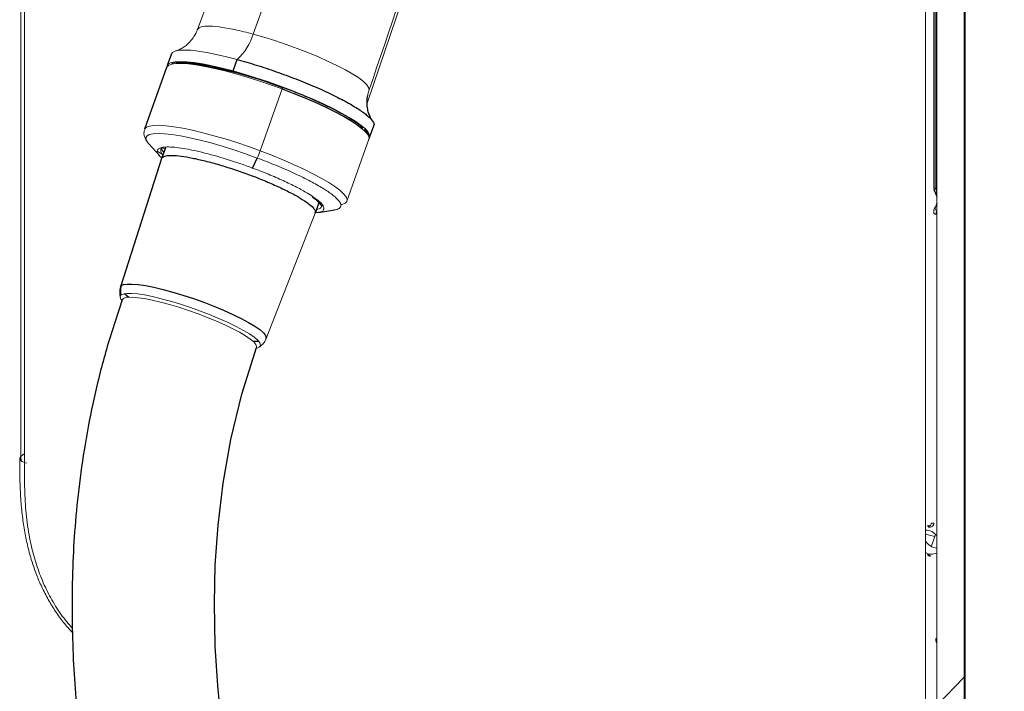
# Paper-space layout '_Trimetric' of a CAD drawing. Header units: millimetres. Extents: x -1485 to 1441, y -378 to 2620.
# Tile 34 of 86: x 560 to 798, y 55 to 218. Entities that reach past the tile are written whole.
import ezdxf

# ---------------------------------------------------------------- set-up
doc = ezdxf.new("R2010")
doc.units = ezdxf.units.MM

psp = doc.layouts.new('_Trimetric')

# ---------------------------------------------------------------- linework, layer by layer
at = {"color": 144, "linetype": 'Continuous', "lineweight": 18}
for p, q in [((788.52, 891.88), (788.52, -252.69)), ((559.88, 111.68), (559.88, 856.43)), ((560.7, 856.01), (560.7, 110.28)), ((788.43, 58.42), (788.43, 804.15)), ((778.9, 50.97), (778.9, 796.71)), ((781.62, 797.15), (781.62, 51.42)), ((652.18, 313.65), (616.11, 214.02)), ((637.67, 309.48), (602.62, 215.16)), ((643.7, 197.3), (676.22, 292.96)), ((781.41, 176.63), (781.41, 244.09)), ((617.81, 185.75), (623.14, 200.73)), ((623.2, 201.09), (623.15, 200.99)), ((638.82, 173.55), (644.14, 188.54)), ((590.92, 187.34), (590.86, 187.41)), ((594.8, 186.31), (594.95, 186.55)), ((584.14, 153.04), (594.1, 184.15)), ((593.94, 183.89), (594.1, 184.15)), ((632.43, 172.84), (631.92, 172.91)), ((619.24, 140.26), (631.15, 170.66)), ((617.55, 138.17), (618.23, 138.72)), ((560.7, 112.45), (559.88, 111.68)), ((560.7, 110.28), (561.26, 110.12)), ((778.9, 92.92), (781.15, 92.31)), ((781.32, 92.77), (780.25, 89.83)), ((779.83, 87.68), (779.38, 87.81)), ((779.6, 87.6), (780.06, 87.48)), ((781.59, 67.3), (781.62, 67.33)), ((781.62, 67.02), (781.59, 67.3))]:
    psp.add_line(p, q, dxfattribs=at)
at = {"color": 7, "linetype": 'Continuous', "lineweight": 25}
for p, q in [((788.38, 58.3), (788.38, 804.04)), ((780.88, 244.55), (780.88, 177.08)), ((596.3, 209.21), (595.31, 206.42)), ((611.23, 205.1), (612.22, 207.88)), ((595.15, 205.96), (589.82, 190.97)), ((608.97, 205.49), (608.8, 205.6)), ((623.15, 200.99), (623.19, 201.07)), ((642.36, 191.58), (642.65, 191.27)), ((644.31, 189), (645.3, 191.79)), ((590.86, 187.41), (593.47, 184.51)), ((593.95, 186.61), (593.75, 186.04)), ((594.8, 186.31), (593.94, 183.91)), ((594.1, 184.15), (594.95, 186.55)), ((593.94, 183.89), (583.99, 152.79)), ((615.94, 181.59), (617.11, 184)), ((631.16, 170.67), (632.02, 173.08)), ((631.91, 170.84), (635.77, 171.45)), ((583.99, 152.79), (584.14, 153.04)), ((559.89, 110.72), (559.88, 111.68)), ((779.95, 87.73), (779.5, 87.86)), ((788.38, 58.3), (781.62, 51.42))]:
    psp.add_line(p, q, dxfattribs=at)
at = {"color": 144, "linetype": 'Continuous', "lineweight": 18, "flags": 128}
for points in [[(616.11, 214.02), (618.7, 213.28), (621.36, 212.45), (624.06, 211.54), (626.75, 210.57), (629.38, 209.55), (631.91, 208.49), (634.29, 207.43), (636.5, 206.37), (638.48, 205.34), (640.2, 204.34), (641.65, 203.41), (642.79, 202.54), (643.6, 201.77), (644.07, 201.09), (644.19, 200.53)], [(596.3, 209.21), (596.6, 209.6), (597.23, 209.92), (598.19, 210.11), (599.45, 210.17), (601, 210.1), (602.81, 209.9), (604.87, 209.57), (607.15, 209.12), (609.61, 208.56), (612.22, 207.88)], [(595.15, 205.96), (595.19, 206.05), (595.6, 206.46), (596.33, 206.74), (597.38, 206.89), (598.72, 206.91), (600.36, 206.8), (602.25, 206.57), (604.37, 206.2), (606.71, 205.72), (609.22, 205.12), (611.87, 204.41), (614.62, 203.61), (617.44, 202.72), (620.3, 201.76), (623.14, 200.73)], [(595.27, 206.18), (595.3, 206.37), (595.61, 206.82), (596.24, 207.13), (597.2, 207.32), (598.46, 207.39), (600.01, 207.32), (601.82, 207.12), (603.88, 206.79), (606.16, 206.34), (608.62, 205.77), (611.23, 205.1)], [(611.23, 205.1), (613.96, 204.32), (616.77, 203.46), (619.61, 202.51), (622.46, 201.51), (625.28, 200.45), (628.02, 199.35), (630.65, 198.23), (633.13, 197.11), (635.44, 195.99), (637.53, 194.9), (639.38, 193.84), (640.97, 192.84), (642.27, 191.9), (643.27, 191.04), (643.95, 190.27), (644.3, 189.61), (644.32, 189.05), (644.31, 189)], [(623.14, 200.73), (623.17, 200.82), (623.2, 200.9), (623.22, 200.98), (623.24, 201.04), (623.25, 201.09), (623.25, 201.12), (623.25, 201.13), (623.24, 201.13)], [(589.82, 190.97), (589.86, 191.07), (590.27, 191.47), (591, 191.75), (592.05, 191.91), (593.4, 191.93), (595.03, 191.82), (596.92, 191.58), (599.05, 191.22), (601.38, 190.73), (603.89, 190.13), (606.54, 189.42), (609.29, 188.62), (612.12, 187.73), (614.97, 186.77), (617.81, 185.75)], [(590.86, 187.41), (590.71, 187.58), (590.26, 188.28), (590.15, 188.86), (590.39, 189.33), (590.96, 189.67), (591.87, 189.88), (593.1, 189.95), (594.63, 189.89), (596.43, 189.7), (598.49, 189.37), (600.77, 188.92), (603.24, 188.34), (605.87, 187.65), (608.61, 186.86), (611.42, 185.98), (614.27, 185.02), (617.11, 184)], [(594.45, 185.33), (594.05, 185.9), (593.92, 186.3)], [(594.76, 186.12), (594.25, 186.43), (594.17, 186.48)], [(594.2, 184.82), (594.03, 184.93), (592.88, 185.7)], [(617.81, 185.75), (620.61, 184.67), (623.32, 183.57), (625.91, 182.45), (628.34, 181.32), (630.59, 180.21), (632.61, 179.13), (634.39, 178.09), (635.89, 177.1), (637.1, 176.19), (638.01, 175.35), (638.59, 174.61), (638.85, 173.98), (638.77, 173.45), (638.37, 173.05), (637.64, 172.77), (637.46, 172.73)], [(781.62, 175.71), (781.5, 175.68), (781.39, 175.67), (781.3, 175.67), (781.24, 175.7), (781.22, 175.72)], [(781.62, 171.14), (781.5, 171.25), (781.39, 171.4), (781.3, 171.55), (781.24, 171.7), (781.21, 171.84), (781.22, 171.98), (781.26, 172.1), (781.33, 172.2)], [(781.41, 170.34), (781.25, 170.39), (781.11, 170.46), (781, 170.55), (780.93, 170.64), (780.89, 170.74), (780.88, 170.84), (780.9, 170.89)], [(584.34, 149.51), (584.1, 149.84), (583.92, 150.37), (584.1, 150.77)], [(584.1, 150.77), (584.61, 151.05), (585.46, 151.2), (586.62, 151.21), (588.07, 151.09), (589.79, 150.83), (591.73, 150.44), (593.85, 149.93), (596.12, 149.32), (598.49, 148.6), (600.91, 147.8), (603.32, 146.94), (605.69, 146.03), (607.96, 145.08), (610.09, 144.13), (612.02, 143.18), (613.74, 142.26), (615.19, 141.39), (616.35, 140.58), (617.2, 139.85), (617.71, 139.22), (617.88, 138.69), (617.71, 138.29)], [(616.92, 138.09), (616.95, 138.32), (616.75, 138.84), (616.23, 139.46), (615.38, 140.16), (614.24, 140.95), (612.82, 141.79), (611.16, 142.67), (609.28, 143.58), (607.22, 144.5), (605.03, 145.4), (602.76, 146.27), (600.44, 147.1), (598.12, 147.85), (595.86, 148.53), (593.69, 149.11), (591.67, 149.59), (589.83, 149.95), (588.21, 150.18), (586.85, 150.29), (585.76, 150.26)], [(617.71, 138.29), (617.2, 138.01), (617.05, 137.97)], [(560.7, 110.28), (560.37, 110.39), (560.08, 110.53), (559.86, 110.7), (559.71, 110.89), (559.64, 111.09), (559.64, 111.3), (559.72, 111.5), (559.88, 111.68)], [(779.83, 87.68), (779.87, 87.72), (779.91, 87.73), (779.95, 87.73), (779.99, 87.71), (780.02, 87.68), (780.04, 87.62), (780.05, 87.56), (780.06, 87.48)]]:
    psp.add_lwpolyline(points, dxfattribs=at)
at = {"color": 7, "linetype": 'Continuous', "lineweight": 25, "flags": 128}
for points in [[(623.14, 200.73), (625.94, 199.66), (628.65, 198.56), (631.24, 197.43), (633.67, 196.31), (635.92, 195.2), (637.94, 194.12), (639.72, 193.07), (641.22, 192.09), (642.43, 191.17), (643.34, 190.34), (643.92, 189.6), (644.18, 188.96), (644.14, 188.54)], [(584.14, 153.04), (584.67, 153.33), (585.56, 153.48), (586.76, 153.49), (588.27, 153.36), (590.06, 153.09), (592.07, 152.69), (594.28, 152.16), (596.65, 151.52), (599.11, 150.78), (601.62, 149.95), (604.13, 149.05), (606.6, 148.1), (608.96, 147.12), (611.17, 146.13), (613.19, 145.14), (614.97, 144.19), (616.48, 143.28), (617.69, 142.44), (618.57, 141.68), (619.1, 141.02), (619.28, 140.47), (619.24, 140.26)], [(586.06, 150.28), (585.55, 150.65), (584.96, 151.14)], [(617.44, 139.59), (616.48, 139.59), (616.05, 139.62)], [(608.39, 47.49), (607.53, 56.2), (606.93, 65.77), (606.72, 76.14), (606.94, 85.38), (607.62, 95.1), (608.84, 105.27), (610.71, 115.86), (613.36, 126.82), (616.92, 138.09), (616.92, 138.09)]]:
    psp.add_lwpolyline(points, dxfattribs=at)
at = {"color": 144, "linetype": 'Continuous', "lineweight": 18}
for centre, radius, start, end in [((603.2, 217.9), 13.48, 312.0167, 343.3066), ((599.29, 191.91), 15.05, 82.8704, 94.4172), ((586.69, 108.37), 99.53, 68.5097, 81.6403), ((595, 185.8), 1.28, 168.8821, 233.9188), ((576.72, 76.97), 111.73, 69.4521, 76.0613), ((600.01, 191.95), 18.85, 335.0784, 340.7918), ((615.52, 181.77), 0.449, 322.7229, 336.8692), ((781.46, 177.22), 0.597, 193.5417, 265.4554), ((631.42, 173.06), 1.52, 272.0896, 321.4509), ((585.56, 148.91), 1.37, 81.5763, 146.86), ((615.51, 141.45), 3.86, 304.8405, 315.0518), ((778.76, 90.21), 3.68, 39.0841, 87.8063), ((782.19, 93.37), 3.93, 213.2172, 261.7015), ((780.37, 90.92), 2.89, 239.3635, 295.6228), ((779.48, 87.72), 0.141, 82.4295, 140.5349), ((779.11, 87.62), 0.5, 358.4046, 15.4868), ((781.3, 67.23), 0.415, 39.6097, 78.6718), ((788.27, 58.42), 0.163, 312.0704, 358.2495)]:
    psp.add_arc(centre, radius, start, end, dxfattribs=at)
at = {"color": 7, "linetype": 'Continuous', "lineweight": 25}
psp.add_arc((587.91, 151.84), 3.96, 162.3345, 195.5599, dxfattribs=at)
for points, knots in [([(584.42, 149.66), (583.08, 145.66), (580.47, 137.87), (577.54, 126.13), (575.33, 114.83), (573.8, 104), (572.82, 93.68), (572.28, 83.3), (572.18, 72.95), (572.49, 62.76), (573.1, 53.41), (573.93, 44.92), (574.88, 37.31), (575.87, 30.57), (576.86, 24.71), (577.79, 19.74), (578.61, 15.65), (579.23, 12.7), (579.66, 10.72), (579.99, 9.23), (580.38, 7.56), (580.93, 5.19), (581.69, 2.04), (582.67, -1.85), (583.82, -6.19), (585.1, -10.81), (586.53, -15.73), (588.45, -22.02), (590.99, -29.81), (594.29, -39.23), (598.1, -49.31), (602.73, -60.75), (608.33, -73.54), (615.02, -87.65), (622.56, -102.36), (629.05, -114.12), (634.1, -122.83), (637.38, -128.35), (640.6, -133.63), (643.57, -138.39), (646.1, -142.38), (648.17, -145.57), (649.81, -148.1), (651.29, -150.33), (653.04, -152.95), (655.3, -156.31), (658.16, -160.48), (661.37, -165.08), (664.83, -169.92), (668.4, -174.84), (672.09, -179.8), (678.17, -187.82), (686.85, -198.81), (697.97, -212.09), (709.08, -224.62), (717.7, -233.84), (723.76, -240.07), (726.86, -243.21), (729.13, -245.48), (730.79, -247.12), (732.37, -248.67), (734.37, -250.62), (737.08, -253.23), (740.51, -256.48), (744.67, -260.35), (749.56, -264.79), (757.84, -272.1), (769.26, -281.67), (783.65, -292.78), (797.8, -302.77), (811.66, -311.67), (822.67, -318.02), (830.76, -322.31), (835.99, -324.94), (841.16, -327.4), (846.26, -329.7), (851.31, -331.83), (856.29, -333.8), (861.01, -335.53), (865.03, -336.9), (868.08, -337.88), (870.31, -338.56), (872.59, -339.23), (875.26, -339.97), (878.66, -340.85), (882.64, -341.79), (887.24, -342.74), (893.42, -343.81), (900.88, -344.74), (909.48, -345.24), (917.24, -345.14), (924.18, -344.6), (930.22, -343.76), (935.77, -342.65), (940.71, -341.38), (944.8, -340.09), (948.13, -338.89), (951.13, -337.69), (954.09, -336.39), (957.36, -334.79), (960.86, -332.92), (964.73, -330.62), (969.9, -327.18), (976.02, -322.47), (982.71, -316.38), (988.91, -309.78), (994.67, -302.74), (999.57, -295.92), (1003.66, -289.6), (1006.96, -284.04), (1009.82, -278.86), (1012.27, -274.11), (1014.35, -269.87), (1016.01, -266.29), (1017.31, -263.39), (1018.45, -260.77), (1019.68, -257.88), (1021.14, -254.28), (1022.86, -249.91), (1024.78, -244.73), (1026.84, -238.88), (1028.91, -232.63), (1030.89, -226.23), (1033.38, -217.75), (1036.21, -207.17), (1039.53, -193.31), (1042.7, -178.33), (1045.65, -162.33), (1048.19, -146.63), (1050.36, -131.38), (1052.21, -116.69), (1053.57, -104.47), (1054.57, -94.63), (1055.29, -87.05), (1055.94, -79.77), (1056.52, -72.82), (1057.03, -66.2), (1057.49, -59.94), (1057.9, -54.1), (1058.21, -49.33), (1058.43, -45.76), (1058.58, -43.42), (1058.67, -41.78), (1058.74, -40.64), (1058.81, -39.43), (1058.91, -37.78), (1059.04, -35.34), (1059.21, -32.29), (1059.41, -28.55), (1059.65, -23.67), (1059.94, -17.48), (1060.27, -9.82), (1060.61, -1.11), (1060.92, 8.28), (1061.21, 18.3), (1061.47, 28.86), (1061.69, 40.19), (1061.87, 52.18), (1061.99, 64.6), (1062.06, 77.45), (1062.07, 90.74), (1062.01, 106.54), (1061.84, 124.99), (1061.51, 146.28), (1061.04, 168.5), (1060.41, 191.68), (1059.64, 215.82), (1058.7, 240.91), (1057.6, 266.98), (1056.31, 294.47), (1054.83, 323.41), (1053.14, 353.83), (1051.27, 385.3), (1049.23, 417.79), (1047.01, 451.31), (1044.63, 485.8), (1042.09, 521.26), (1039.4, 557.65), (1036.59, 594.91), (1033.65, 633.01), (1030.62, 671.89), (1027.33, 713.9), (1023.78, 759.04), (1020.02, 807.29), (1016.29, 856.17), (1013.07, 899.58), (1010.4, 937.01), (1008.26, 968.03), (1006.27, 998.27), (1004.43, 1027.71), (1002.75, 1056.17), (1001.25, 1083.64), (999.91, 1110.13), (998.75, 1135.8), (997.76, 1160.8), (996.93, 1185.12), (996.29, 1208.73), (995.83, 1231.46), (995.56, 1253.32), (995.47, 1274.3), (995.58, 1294.4), (995.88, 1314.44), (996.4, 1334.35), (997.18, 1354.04), (998.19, 1372.64), (999.42, 1390.15), (1000.87, 1406.58), (1002.52, 1421.96), (1004.31, 1435.78), (1006.23, 1448.17), (1008.23, 1459.28), (1010.44, 1469.76), (1012.86, 1479.68), (1015.49, 1489.09), (1018.34, 1498.06), (1021.41, 1506.63), (1024.54, 1514.39), (1027.71, 1521.51), (1030.77, 1527.89), (1032.92, 1531.91), (1033.95, 1533.83)], [0, 0, 0, 0, 0.004524, 0.008816, 0.012888, 0.016751, 0.02041, 0.023868, 0.027757, 0.031358, 0.03467, 0.037688, 0.040409, 0.042826, 0.044937, 0.046735, 0.048219, 0.049383, 0.049948, 0.050387, 0.051014, 0.051781, 0.052981, 0.054469, 0.056069, 0.057781, 0.059606, 0.061546, 0.064828, 0.068401, 0.07227, 0.076417, 0.08171, 0.087347, 0.093327, 0.09965, 0.101955, 0.104303, 0.106644, 0.108702, 0.11043, 0.111805, 0.112861, 0.113723, 0.114735, 0.116301, 0.118152, 0.120259, 0.122438, 0.124654, 0.126907, 0.129195, 0.135666, 0.142236, 0.148141, 0.153982, 0.15603, 0.157634, 0.1588, 0.159531, 0.160192, 0.16121, 0.162584, 0.164309, 0.16638, 0.16879, 0.171524, 0.178435, 0.185016, 0.191265, 0.197183, 0.202776, 0.204912, 0.206999, 0.209038, 0.21103, 0.212976, 0.214877, 0.216733, 0.218324, 0.219384, 0.220134, 0.220801, 0.221901, 0.223078, 0.224524, 0.226233, 0.228062, 0.231155, 0.234189, 0.237177, 0.239396, 0.241602, 0.243695, 0.245481, 0.247112, 0.248347, 0.249346, 0.250636, 0.251884, 0.253344, 0.255018, 0.25687, 0.260279, 0.263721, 0.267207, 0.270749, 0.274351, 0.277115, 0.279688, 0.282055, 0.284201, 0.286112, 0.287746, 0.288962, 0.289957, 0.291206, 0.292774, 0.294672, 0.296914, 0.29951, 0.302235, 0.304964, 0.307695, 0.313054, 0.318391, 0.325188, 0.331873, 0.33841, 0.344761, 0.350861, 0.356653, 0.359909, 0.36304, 0.366041, 0.368907, 0.371632, 0.374213, 0.376645, 0.378841, 0.38009, 0.381052, 0.381726, 0.382117, 0.38245, 0.383223, 0.384151, 0.385463, 0.387001, 0.388768, 0.391498, 0.394652, 0.39824, 0.402272, 0.406256, 0.410611, 0.415317, 0.420217, 0.425289, 0.430535, 0.435956, 0.441556, 0.449849, 0.458513, 0.467552, 0.476969, 0.486767, 0.496949, 0.507513, 0.51846, 0.530336, 0.542626, 0.555324, 0.568422, 0.58191, 0.595776, 0.610006, 0.624583, 0.639487, 0.654696, 0.670184, 0.685923, 0.704752, 0.723826, 0.743082, 0.762447, 0.774858, 0.786936, 0.798674, 0.810065, 0.821103, 0.831596, 0.841741, 0.851535, 0.860977, 0.870248, 0.879152, 0.887688, 0.89586, 0.90367, 0.911121, 0.918217, 0.925857, 0.933053, 0.939815, 0.946153, 0.95208, 0.957606, 0.962747, 0.966958, 0.970931, 0.974697, 0.978292, 0.981753, 0.985117, 0.988424, 0.991717, 0.994455, 0.99735, 1, 1, 1, 1]), ([(612.22, 207.88), (613.76, 207.44), (616.83, 206.57), (621.68, 204.95), (626.48, 203.18), (631.06, 201.3), (635.25, 199.4), (638.88, 197.53), (641.81, 195.78), (643.96, 194.2), (645.13, 192.9), (645.54, 192.09), (645.28, 191.84), (645.25, 191.81)], [0, 0, 0, 0, 0.098723, 0.197445, 0.296168, 0.39489, 0.493613, 0.592335, 0.691058, 0.789781, 0.888503, 0.987226, 1, 1, 1, 1]), ([(642.36, 191.58), (642.31, 191.63), (642.19, 191.73), (642, 191.89), (641.8, 192.04), (641.6, 192.2), (641.38, 192.36), (641.16, 192.52), (640.92, 192.69), (640.68, 192.85), (640.43, 193.02), (640.17, 193.19), (639.9, 193.36), (639.62, 193.54), (638.81, 194.04), (637.34, 194.89), (634.96, 196.13), (632.32, 197.4), (630.13, 198.37), (628.57, 199.03), (627.7, 199.39), (626.83, 199.74), (625.95, 200.09), (625.05, 200.44), (624.15, 200.79), (623.54, 201.02), (623.24, 201.13)], [0, 0, 0, 0, 0.0193267, 0.0386087, 0.0578541, 0.0770709, 0.0962675, 0.1154519, 0.1346324, 0.1538173, 0.1730147, 0.192233, 0.2114801, 0.2307644, 0.2500939, 0.3750399, 0.5000053, 0.6249514, 0.7499167, 0.7857719, 0.8214966, 0.8571431, 0.8927641, 0.9284123, 0.9641401, 1, 1, 1, 1]), ([(644.98, 193.02), (644.92, 193.09), (644.77, 193.31), (644.42, 193.95), (644.04, 194.93), (643.73, 196.19), (643.66, 197.63), (643.69, 198.68), (643.84, 199.19), (643.84, 199.19)], [0, 0, 0, 0, 0.0837854, 0.249767, 0.4226858, 0.6063918, 0.7995625, 0.9982548, 1, 1, 1, 1]), ([(594.1, 184.15), (594.34, 184.29), (594.83, 184.59), (596.42, 184.68), (598.59, 184.51), (601.31, 184.05), (604.45, 183.34), (607.91, 182.39), (611.55, 181.25), (615.22, 179.95), (618.8, 178.56), (622.13, 177.11), (625.09, 175.67), (627.57, 174.3), (629.48, 173.03), (630.71, 171.94), (631.28, 171.14), (631.13, 170.81), (631.07, 170.69)], [0, 0, 0, 0, 0.064056, 0.128113, 0.192169, 0.256225, 0.320281, 0.384338, 0.448394, 0.51245, 0.576506, 0.640563, 0.704619, 0.768675, 0.832731, 0.896788, 0.960844, 1, 1, 1, 1]), ([(780.89, 177.08), (780.89, 176.97), (780.89, 176.57), (781, 176.1), (781.2, 175.78), (781.24, 175.73)], [0, 0, 0, 0, 0.235943, 0.867709, 1, 1, 1, 1]), ([(630.48, 174.51), (630.79, 174.28), (631.46, 173.8), (632.13, 173.17), (632.57, 172.64), (632.68, 172.27), (632.69, 172.23), (632.65, 172.19), (632.64, 172.18)], [0, 0, 0, 0, 0.1811056, 0.3860702, 0.586703, 0.7804401, 0.9718771, 1, 1, 1, 1]), ([(781.22, 175.72), (781.3, 175.55), (781.49, 175.15), (781.57, 174.76), (781.62, 174.53)], [0, 0, 0, 0, 0.421288, 1, 1, 1, 1]), ([(781.62, 172.97), (781.59, 172.81), (781.52, 172.5), (781.37, 172.26), (781.29, 172.15)], [0, 0, 0, 0, 0.514501, 1, 1, 1, 1]), ([(780.04, 94.96), (780.03, 94.95), (779.99, 94.88), (779.83, 94.85), (779.62, 94.83), (779.51, 94.88), (779.49, 94.88)], [0, 0, 0, 0, 0.0886482, 0.5591502, 0.9401267, 1, 1, 1, 1]), ([(780.35, 26.74), (780.53, 26.89), (781.81, 28), (783.3, 30.35), (784.95, 33.53), (786.46, 37.58), (787.66, 42.89), (788.29, 49.49), (788.38, 54.62), (788.38, 57.57), (788.38, 58.3)], [0, 0, 0, 0, 0.0222391, 0.1627425, 0.2612462, 0.3597844, 0.561941, 0.7491237, 0.9374464, 1, 1, 1, 1])]:
    psp.add_open_spline(points, degree=3, knots=knots, dxfattribs=at)
at = {"color": 144, "linetype": 'Continuous', "lineweight": 18}
psp.add_open_spline([(674.24, 289.08), (664.23, 259.56), (654.21, 230.05), (644.19, 200.53)], degree=3, dxfattribs=at)
for points, knots in [([(602.6, 215.16), (602.58, 215.08), (602.4, 214.47), (601.81, 213.45), (600.88, 212.22), (599.87, 211.28), (598.88, 210.61), (598.04, 210.19), (597.53, 210), (597.37, 209.96), (597.37, 209.96)], [0, 0, 0, 0, 0.0267147, 0.2111916, 0.3856277, 0.550629, 0.7061998, 0.8530493, 0.9946322, 1, 1, 1, 1]), ([(602.74, 215.11), (602.83, 215.32), (603.05, 215.8), (604.8, 216.03), (607.68, 215.85), (611.49, 215.2), (614.57, 214.42), (616.11, 214.02)], [0, 0, 0, 0, 0.153461, 0.365096, 0.576731, 0.788365, 1, 1, 1, 1]), ([(596.17, 206.6), (596.23, 206.68), (596.47, 207), (597.81, 207.21), (600.15, 207.2), (603.31, 206.8), (607.06, 206.08), (609.95, 205.33), (611.4, 204.95)], [0, 0, 0, 0, 0.064319, 0.251456, 0.438592, 0.625728, 0.812864, 1, 1, 1, 1]), ([(597.41, 206.89), (597.43, 206.9), (597.81, 207.07), (599.37, 207.08), (602.06, 206.89), (605.53, 206.3), (609.52, 205.4), (613.92, 204.19), (618.54, 202.75), (621.64, 201.63), (623.19, 201.07)], [0, 0, 0, 0, 0.007317, 0.149129, 0.290941, 0.432753, 0.574564, 0.716376, 0.858188, 1, 1, 1, 1]), ([(623.24, 201.13), (623.09, 201.19), (622.78, 201.3), (622.32, 201.47), (621.86, 201.63), (621.4, 201.8), (620.93, 201.96), (620.47, 202.13), (620.01, 202.29), (619.55, 202.44), (619.09, 202.6), (618.63, 202.76), (618.16, 202.91), (617.7, 203.06), (617.11, 203.26), (616.38, 203.49), (615.53, 203.75), (614.69, 204.01), (613.86, 204.26), (613.03, 204.5), (612.21, 204.73), (611.67, 204.88), (611.4, 204.95)], [0, 0, 0, 0, 0.0386164, 0.0771548, 0.1156295, 0.1540547, 0.1924445, 0.2308133, 0.2691754, 0.3075452, 0.345937, 0.3843651, 0.4228437, 0.461387, 0.5000092, 0.5716603, 0.6430843, 0.7143725, 0.7856165, 0.8569081, 0.9283389, 1, 1, 1, 1]), ([(644.19, 200.53), (644.08, 200.17), (643.94, 199.71), (643.86, 199.28), (643.85, 199.19)], [0, 0, 0, 0, 0.800119, 1, 1, 1, 1]), ([(589.84, 190.93), (589.77, 190.7), (589.61, 190.18), (589.71, 189.37), (590, 188.59), (590.41, 187.92), (590.78, 187.52), (590.96, 187.33)], [0, 0, 0, 0, 0.152023, 0.34802, 0.55261, 0.791873, 1, 1, 1, 1]), ([(644.12, 188.57), (644.15, 188.64), (644.27, 188.9), (644.18, 189.43), (643.87, 190.08), (643.49, 190.6), (643.12, 190.93), (643.05, 190.99)], [0, 0, 0, 0, 0.089766, 0.343656, 0.611323, 0.927638, 1, 1, 1, 1]), ([(594.03, 183.97), (594, 183.99), (593.55, 184.35), (593.11, 184.92), (592.77, 185.64), (592.99, 186.18), (593.68, 186.54), (594.86, 186.71), (596.48, 186.68), (598.52, 186.45), (600.9, 186.04), (602.72, 185.62), (603.64, 185.41)], [0, 0, 0, 0, 0.0076204, 0.1178848, 0.2281492, 0.3384136, 0.448678, 0.5589424, 0.6692068, 0.7794712, 0.8897356, 1, 1, 1, 1]), ([(617.11, 184), (618.62, 183.42), (621.66, 182.26), (625.87, 180.42), (629.62, 178.61), (632.76, 176.86), (635.17, 175.26), (636.76, 173.88), (637.48, 172.74), (637.21, 171.94), (636.58, 171.52), (635.81, 171.47), (635.72, 171.47)], [0, 0, 0, 0, 0.109334, 0.218667, 0.328001, 0.437334, 0.546668, 0.656001, 0.765335, 0.874669, 0.984002, 1, 1, 1, 1]), ([(615.89, 181.61), (615.89, 181.6), (615.87, 181.55), (615.86, 181.49), (615.88, 181.5), (615.88, 181.5)], [0, 0, 0, 0, 0.08259, 0.541295, 1, 1, 1, 1]), ([(615.94, 181.59), (617.24, 181.09), (619.83, 180.1), (623.44, 178.53), (626.64, 176.97), (629.16, 175.59), (630.29, 174.81), (630.77, 174.48)], [0, 0, 0, 0, 0.210496, 0.420993, 0.631489, 0.841986, 1, 1, 1, 1]), ([(781.64, 175.72), (781.57, 175.87), (781.51, 176.02), (781.43, 176.33), (781.41, 176.48), (781.41, 176.63)], [0, 0, 0, 0, 0.5, 0.5, 1, 1, 1, 1]), ([(630.77, 174.48), (630.95, 174.37), (631.83, 173.79), (632.72, 172.93), (633.4, 171.96), (633.18, 171.55), (633.07, 171.35)], [0, 0, 0, 0, 0.078693, 0.394315, 0.709938, 1, 1, 1, 1]), ([(781.31, 172.14), (781.24, 172.05), (781.02, 171.74), (780.87, 171.26), (780.9, 170.89), (780.91, 170.79)], [0, 0, 0, 0, 0.236419, 0.80278, 1, 1, 1, 1]), ([(633.07, 171.35), (633.07, 171.33), (633.01, 171.08), (632.42, 170.87), (631.53, 170.83), (631.21, 170.82)], [0, 0, 0, 0, 0.050068, 0.668305, 1, 1, 1, 1]), ([(781.41, 170.34), (781.41, 170.49), (781.43, 170.63), (781.51, 170.9), (781.57, 171.02), (781.64, 171.12)], [0, 0, 0, 0, 0.5, 0.5, 1, 1, 1, 1]), ([(584, 152.79), (583.99, 152.77), (583.81, 152.4), (583.76, 151.6), (583.8, 150.68), (583.96, 150.2), (584.02, 150.04)], [0, 0, 0, 0, 0.025404, 0.425344, 0.798113, 1, 1, 1, 1]), ([(618.23, 138.72), (618.48, 138.99), (618.89, 139.44), (619.12, 140.03), (619.21, 140.27)], [0, 0, 0, 0, 0.591155, 1, 1, 1, 1]), ([(559.58, 111.2), (559.58, 111.07), (559.57, 109.2), (559.6, 105.78), (559.82, 101.08), (560.24, 96.86), (560.83, 92.99), (561.61, 89.39), (562.58, 85.99), (563.72, 82.8), (565.07, 79.69), (566.64, 76.7), (568.45, 73.83), (570.34, 71.26), (571.72, 69.74), (572.36, 69.03)], [0, 0, 0, 0, 0.0094583, 0.1341252, 0.2430637, 0.3407847, 0.4279333, 0.5101378, 0.5876254, 0.6608034, 0.730208, 0.8037174, 0.8738179, 0.9413263, 1, 1, 1, 1]), ([(560.7, 110.28), (560.7, 108.35), (560.71, 104.5), (561, 98.66), (561.68, 93.24), (562.76, 88.29), (564.12, 83.86), (565.92, 79.54), (568.19, 75.45), (570.36, 72.31), (571.87, 70.64), (572.33, 70.13)], [0, 0, 0, 0, 0.14449, 0.288977, 0.43312, 0.539995, 0.64705, 0.753678, 0.854798, 0.955843, 1, 1, 1, 1]), ([(780.25, 95.44), (780.25, 95.33), (780.23, 95.23), (780.14, 95.04), (780.07, 94.97), (779.83, 94.8), (779.6, 94.76), (779.37, 94.83)], [0, 0, 0, 0, 0.25, 0.25, 0.5, 0.5, 1, 1, 1, 1]), ([(779.6, 94.62), (779.77, 94.57), (779.94, 94.56), (780.26, 94.6), (780.41, 94.66), (780.59, 94.79), (780.65, 94.84), (780.75, 94.95), (780.79, 95.01), (780.85, 95.15), (780.88, 95.23), (780.91, 95.38), (780.92, 95.46), (780.92, 95.55)], [0, 0, 0, 0, 0.25, 0.25, 0.5, 0.5, 0.625, 0.625, 0.75, 0.75, 0.875, 0.875, 1, 1, 1, 1]), ([(780.25, 95.44), (780.31, 95.5), (780.42, 95.55), (780.67, 95.58), (780.81, 95.58), (780.92, 95.55)], [0, 0, 0, 0, 0.5, 0.5, 1, 1, 1, 1]), ([(779.6, 94.62), (779.6, 94.73), (779.57, 94.82), (779.49, 94.89), (779.43, 94.88), (779.37, 94.83)], [0, 0, 0, 0, 0.5, 0.5, 1, 1, 1, 1]), ([(781.38, 67.64), (781.39, 67.46), (781.4, 67.09), (781.55, 66.72), (781.62, 66.54)], [0, 0, 0, 0, 0.503094, 1, 1, 1, 1])]:
    psp.add_open_spline(points, degree=3, knots=knots, dxfattribs=at)

doc.saveas('drawing.dxf')
